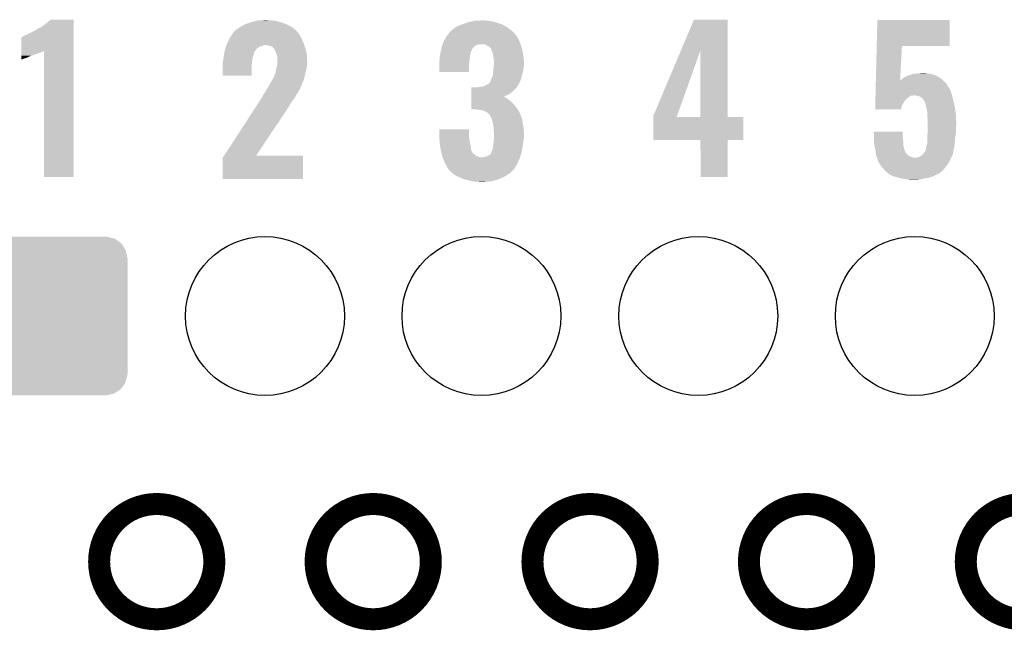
# Model space of a CAD drawing. Extents: x -1.3 to 24.2, y -3.9 to 53.4.
# Tile 21 of 34: x 6 to 12.8, y 24.4 to 28.6. Entities that reach past the tile are written whole.
import ezdxf

# ---------------------------------------------------------------- set-up
doc = ezdxf.new("R2010")
doc.units = 0
doc.layers.get('0').update_dxf_attribs({"linetype": 'CONTINUOUS'})
for name, color, linetype in [('BOOST_12_CLICK_V101_GKO', 5, 'CONTINUOUS'), ('BOOST_12_CLICK_V101_GTO', 14, 'CONTINUOUS'), ('BOOST_12_CLICK_V101_GTS', 12, 'CONTINUOUS')]:
    doc.layers.add(name, color=color, linetype=linetype)

# ---------------------------------------------------------------- blocks, each defined once
blk = doc.blocks.new('ROUND_41')
blk.add_circle((0, 0), 0.5499)
blk = doc.blocks.new('CUSTOM_57')
for points in [[(-0.45398, 0.53803), (-0.402918, 0.548004), (0.447646, 0.53803), (0.411774, 0.548004)], [(-0.402918, 0.548004), (-0.40005, 0.548564), (0.411774, 0.548004), (0.40005, 0.548564)], [(-0.40005, 0.548564), (-0.40005, 0.54991), (0.40005, 0.548564), (0.40005, 0.54991)], [(-0.533322, 0.464708), (-0.506672, 0.50047), (0.531316, 0.464708), (0.50879, 0.50047)], [(-0.506672, 0.50047), (-0.500488, 0.508768), (0.50879, 0.50047), (0.497646, 0.508768)], [(-0.500488, 0.508768), (-0.461524, 0.533284), (0.497646, 0.508768), (0.464714, 0.533284)], [(-0.461524, 0.533284), (-0.45398, 0.53803), (0.464714, 0.533284), (0.447646, 0.53803)], [(-0.548634, 0.40005), (-0.548068, 0.411774), (0.548634, 0.40005), (0.54634, 0.411774)], [(-0.548068, 0.411774), (-0.536314, 0.453974), (0.54634, 0.411774), (0.538076, 0.453974)], [(-0.536314, 0.453974), (-0.533322, 0.464708), (0.538076, 0.453974), (0.531316, 0.464708)], [(-0.54991, -0.40005), (-0.54991, 0.40005), (0.54991, -0.40005), (0.54991, 0.40005)], [(-0.546338, -0.411774), (-0.548634, -0.40005), (0.548068, -0.411774), (0.548634, -0.40005)], [(-0.538076, -0.453974), (-0.546338, -0.411774), (0.536312, -0.453974), (0.548068, -0.411774)], [(-0.531314, -0.464708), (-0.538076, -0.453974), (0.533322, -0.464708), (0.536312, -0.453974)], [(-0.50879, -0.50047), (-0.531314, -0.464708), (0.50667, -0.50047), (0.533322, -0.464708)], [(-0.497644, -0.508768), (-0.50879, -0.50047), (0.500488, -0.508768), (0.50667, -0.50047)], [(-0.464714, -0.533284), (-0.497644, -0.508768), (0.461522, -0.533284), (0.500488, -0.508768)], [(-0.447644, -0.53803), (-0.464714, -0.533284), (0.45398, -0.53803), (0.461522, -0.533284)], [(-0.411774, -0.548004), (-0.447644, -0.53803), (0.402916, -0.548004), (0.45398, -0.53803)], [(-0.40005, -0.548564), (-0.411774, -0.548004), (0.40005, -0.548564), (0.402916, -0.548004)], [(-0.40005, -0.54991), (-0.40005, -0.548564), (0.40005, -0.54991), (0.40005, -0.548564)]]:
    blk.add_solid(points)

msp = doc.modelspace()

# ---------------------------------------------------------------- linework, layer by layer
at = {"layer": 'BOOST_12_CLICK_V101_GKO', "const_width": 0.1524}
for points in [[(6.53288, 24.89962, 1), (7.33044, 24.89962, 1)], [(8.03148, 24.89962, 1), (8.82904, 24.89962, 1)], [(9.53262, 24.89962, 1), (10.33018, 24.89962, 1)], [(11.03122, 24.89962, 1), (11.82878, 24.89962, 1)], [(12.53236, 24.89962, 1), (13.32992, 24.89962, 1)]]:
    msp.add_lwpolyline(points, format="xyb", close=True, dxfattribs=at)
at = {"layer": 'BOOST_12_CLICK_V101_GTO'}
for points in [[(6.16966, 28.6258), (6.184898, 28.638498), (6.357618, 28.6258), (6.357618, 28.638498)], [(6.184898, 28.638498), (6.195038, 28.648636), (6.357618, 28.638498), (6.35762, 28.648636)], [(6.195038, 28.648636), (6.195064, 28.64866), (6.35762, 28.648636), (6.195064, 28.64866)], [(7.546342, 28.61818), (7.576824, 28.62834), (7.826248, 28.61818), (7.7978, 28.62834)], [(7.576824, 28.62834), (7.58444, 28.630878), (7.7978, 28.62834), (7.789552, 28.630878)], [(7.58444, 28.630878), (7.611876, 28.6385), (7.789552, 28.630878), (7.764782, 28.6385)], [(7.611876, 28.6385), (7.630164, 28.64358), (7.764782, 28.6385), (7.731762, 28.64358)], [(7.630164, 28.64358), (7.6835, 28.64612), (7.706362, 28.64358), (7.696202, 28.64612)], [(9.071356, 28.6258), (9.085582, 28.63088), (9.29386, 28.6258), (9.276082, 28.63088)], [(9.085582, 28.63088), (9.10844, 28.63596), (9.276082, 28.63088), (9.258302, 28.63596)], [(9.10844, 28.63596), (9.1313, 28.64104), (9.258302, 28.63596), (9.22782, 28.64104)], [(9.1313, 28.64104), (9.179558, 28.64358), (9.22782, 28.64104), (9.20242, 28.64358)], [(10.561198, 28.437706), (10.650226, 28.648636), (10.883908, 28.437706), (10.8839, 28.648636)], [(10.650226, 28.648636), (10.650238, 28.64866), (10.8839, 28.648636), (10.650238, 28.64866)], [(11.915782, 28.46578), (11.920242, 28.646096), (12.420576, 28.46578), (12.4206, 28.646096)], [(11.920242, 28.646096), (11.920244, 28.64612), (12.4206, 28.646096), (11.920244, 28.64612)], [(6.02488, 28.54198), (6.08076, 28.56992), (6.357616, 28.54198), (6.357618, 28.56992)], [(6.08076, 28.56992), (6.103618, 28.582622), (6.357618, 28.56992), (6.357618, 28.582622)], [(6.103618, 28.582622), (6.10616, 28.58516), (6.357618, 28.582622), (6.357618, 28.58516)], [(6.10616, 28.58516), (6.113778, 28.59024), (6.357618, 28.58516), (6.357618, 28.59024)], [(6.113778, 28.59024), (6.126482, 28.59532), (6.357618, 28.59024), (6.357618, 28.59532)], [(6.126482, 28.59532), (6.13918, 28.60294), (6.357618, 28.59532), (6.357618, 28.60294)], [(6.13918, 28.60294), (6.16966, 28.6258), (6.357618, 28.60294), (6.357618, 28.6258)], [(7.459982, 28.557222), (7.462518, 28.55976), (7.911374, 28.557222), (7.90956, 28.55976)], [(7.462518, 28.55976), (7.46506, 28.562302), (7.90956, 28.55976), (7.907018, 28.562302)], [(7.46506, 28.562302), (7.47268, 28.57246), (7.907018, 28.562302), (7.89686, 28.57246)], [(7.47268, 28.57246), (7.472682, 28.572462), (7.89686, 28.57246), (7.896858, 28.572462)], [(7.472682, 28.572462), (7.49046, 28.58516), (7.896858, 28.572462), (7.882888, 28.58516)], [(7.49046, 28.58516), (7.5086, 28.597858), (7.882888, 28.58516), (7.868918, 28.597858)], [(7.5086, 28.597858), (7.515862, 28.60294), (7.868918, 28.597858), (7.858756, 28.60294)], [(7.515862, 28.60294), (7.541262, 28.61564), (7.858756, 28.60294), (7.83336, 28.61564)], [(7.541262, 28.61564), (7.546342, 28.61818), (7.83336, 28.61564), (7.826248, 28.61818)], [(8.953892, 28.55468), (8.96366, 28.567378), (9.40816, 28.55468), (9.39546, 28.567378)], [(8.96366, 28.567378), (8.963662, 28.56738), (9.39546, 28.567378), (9.395458, 28.56738)], [(8.963662, 28.56738), (8.966202, 28.569922), (9.395458, 28.56738), (9.392154, 28.569922)], [(8.966202, 28.569922), (8.9789, 28.58008), (9.392154, 28.569922), (9.37895, 28.58008)], [(8.9789, 28.58008), (8.994138, 28.59278), (9.37895, 28.58008), (9.36244, 28.59278)], [(8.994138, 28.59278), (8.994142, 28.592782), (9.36244, 28.59278), (9.362438, 28.592782)], [(8.994142, 28.592782), (9.017, 28.60548), (9.362438, 28.592782), (9.341804, 28.60548)], [(9.017, 28.60548), (9.036812, 28.6131), (9.341804, 28.60548), (9.329422, 28.6131)], [(9.036812, 28.6131), (9.05002, 28.61818), (9.329422, 28.6131), (9.315198, 28.61818)], [(9.05002, 28.61818), (9.071356, 28.6258), (9.315198, 28.61818), (9.29386, 28.6258)], [(5.994408, 28.432742), (5.994424, 28.52674), (6.357614, 28.432742), (6.357616, 28.52674)], [(5.994424, 28.52674), (5.996946, 28.526746), (6.357616, 28.52674), (6.357616, 28.526746)], [(5.996946, 28.526746), (6.002024, 28.531822), (6.357616, 28.526746), (6.357616, 28.531822)], [(6.002024, 28.531822), (6.01218, 28.5369), (6.357616, 28.531822), (6.357616, 28.5369)], [(6.01218, 28.5369), (6.02488, 28.54198), (6.357616, 28.5369), (6.357616, 28.54198)], [(7.42061, 28.48864), (7.43458, 28.51658), (7.94766, 28.48864), (7.93496, 28.51658)], [(7.43458, 28.51658), (7.437122, 28.52166), (7.93496, 28.51658), (7.93242, 28.52166)], [(7.437122, 28.52166), (7.450182, 28.541978), (7.93242, 28.52166), (7.92226, 28.541978)], [(7.450182, 28.541978), (7.459982, 28.557222), (7.92226, 28.541978), (7.911374, 28.557222)], [(8.912496, 28.48356), (8.91794, 28.498802), (9.4488, 28.48356), (9.44245, 28.498802)], [(8.91794, 28.498802), (8.926648, 28.514042), (9.44245, 28.498802), (9.4361, 28.514042)], [(8.926648, 28.514042), (8.93826, 28.53436), (9.4361, 28.514042), (9.422554, 28.53436)], [(8.93826, 28.53436), (8.940214, 28.5369), (9.422554, 28.53436), (9.42086, 28.5369)], [(8.940214, 28.5369), (8.953892, 28.55468), (9.42086, 28.5369), (9.40816, 28.55468)], [(5.994406, 28.42514), (5.994408, 28.42768), (6.1341, 28.42514), (6.141718, 28.42768)], [(5.994406, 28.42006), (5.994406, 28.42514), (6.123938, 28.42006), (6.1341, 28.42514)], [(5.994408, 28.42768), (5.994408, 28.432742), (6.141718, 28.42768), (6.151848, 28.432742)], [(6.15188, 27.561564), (6.151848, 28.432742), (6.357596, 27.561564), (6.357614, 28.432742)], [(7.399528, 28.420058), (7.401052, 28.427674), (7.60476, 28.420058), (7.609836, 28.427674)], [(7.401052, 28.427674), (7.40156, 28.430216), (7.609836, 28.427674), (7.60984, 28.430216)], [(7.40156, 28.430216), (7.4041, 28.442918), (7.60984, 28.430216), (7.619998, 28.442918)], [(7.4041, 28.442918), (7.404102, 28.44292), (7.619998, 28.442918), (7.62, 28.44292)], [(7.404102, 28.44292), (7.407486, 28.453078), (7.62, 28.44292), (7.630158, 28.453078)], [(7.407486, 28.453078), (7.410872, 28.463238), (7.630158, 28.453078), (7.645396, 28.463238)], [(7.410872, 28.463238), (7.41172, 28.46578), (7.645396, 28.463238), (7.658098, 28.46578)], [(7.41172, 28.46578), (7.413412, 28.470858), (7.658098, 28.46578), (7.668258, 28.470858)], [(7.413412, 28.470858), (7.41426, 28.4734), (7.668258, 28.470858), (7.680958, 28.4734)], [(7.41426, 28.4734), (7.4168, 28.48102), (7.953104, 28.4734), (7.950382, 28.48102)], [(7.4168, 28.48102), (7.42061, 28.48864), (7.950382, 28.48102), (7.94766, 28.48864)], [(7.713978, 28.46832), (7.688578, 28.4734), (7.954918, 28.46832), (7.953104, 28.4734)], [(7.731756, 28.460702), (7.713978, 28.46832), (7.957638, 28.460702), (7.954918, 28.46832)], [(7.739382, 28.453078), (7.731756, 28.460702), (7.96036, 28.453078), (7.957638, 28.460702)], [(7.744454, 28.448006), (7.739382, 28.453078), (7.961554, 28.448006), (7.96036, 28.453078)], [(7.74446, 28.445462), (7.744454, 28.448006), (7.962154, 28.445462), (7.961554, 28.448006)], [(7.752078, 28.435302), (7.74446, 28.445462), (7.964544, 28.435302), (7.962154, 28.445462)], [(7.75716, 28.422602), (7.752078, 28.435302), (7.967532, 28.422602), (7.964544, 28.435302)], [(8.894688, 28.414978), (8.897618, 28.427678), (9.105898, 28.414978), (9.1059, 28.427678)], [(8.897618, 28.427678), (8.89762, 28.42768), (9.1059, 28.427678), (9.1059, 28.42768)], [(8.89762, 28.42768), (8.899252, 28.435298), (9.1059, 28.42768), (9.110978, 28.435298)], [(8.899252, 28.435298), (8.90034, 28.440376), (9.110978, 28.435298), (9.113518, 28.440376)], [(8.90034, 28.440376), (8.900886, 28.442918), (9.113518, 28.440376), (9.11352, 28.442918)], [(8.900886, 28.442918), (8.903062, 28.453078), (9.11352, 28.442918), (9.12114, 28.453078)], [(8.903062, 28.453078), (8.90524, 28.463238), (9.12114, 28.453078), (9.1313, 28.463238)], [(8.90524, 28.463238), (8.905242, 28.46324), (9.1313, 28.463238), (9.131302, 28.46324)], [(8.905242, 28.46324), (8.907962, 28.470858), (9.131302, 28.46324), (9.141458, 28.470858)], [(8.907962, 28.470858), (8.909776, 28.47594), (9.141458, 28.470858), (9.15416, 28.47594)], [(8.909776, 28.47594), (8.910682, 28.478478), (9.15416, 28.47594), (9.161778, 28.478478)], [(8.910682, 28.47848), (8.912496, 28.48356), (9.450494, 28.47848), (9.4488, 28.48356)], [(8.910682, 28.478478), (8.910682, 28.47848), (9.161778, 28.478478), (9.194798, 28.47848)], [(9.21004, 28.475942), (9.194798, 28.47848), (9.45134, 28.475942), (9.450494, 28.47848)], [(9.220198, 28.468322), (9.21004, 28.475942), (9.45388, 28.468322), (9.45134, 28.475942)], [(9.232894, 28.463242), (9.220198, 28.468322), (9.455574, 28.463242), (9.45388, 28.468322)], [(9.237982, 28.455624), (9.232894, 28.463242), (9.458112, 28.455624), (9.455574, 28.463242)], [(9.243054, 28.45308), (9.237982, 28.455624), (9.45896, 28.45308), (9.458112, 28.455624)], [(9.245598, 28.448004), (9.243054, 28.45308), (9.460652, 28.448004), (9.45896, 28.45308)], [(9.2456, 28.445464), (9.245598, 28.448004), (9.4615, 28.445464), (9.460652, 28.448004)], [(9.245604, 28.445458), (9.2456, 28.445464), (9.4615, 28.445458), (9.4615, 28.445464)], [(9.25322, 28.43022), (9.245604, 28.445458), (9.464358, 28.43022), (9.4615, 28.445458)], [(9.258298, 28.417522), (9.25322, 28.43022), (9.46674, 28.417522), (9.464358, 28.43022)], [(10.368282, 27.980644), (10.561198, 28.437706), (10.532656, 27.980644), (10.695898, 28.437706)], [(10.695916, 27.97556), (10.695898, 28.437706), (10.883924, 27.97556), (10.883908, 28.437706)], [(11.910004, 28.232102), (11.915782, 28.465758), (12.077868, 28.232102), (12.090398, 28.465758)], [(11.915782, 28.465758), (11.915782, 28.46578), (12.090398, 28.465758), (12.420576, 28.46578)], [(5.9944, 28.38704), (5.994402, 28.3972), (6.035038, 28.38704), (6.05536, 28.3972)], [(5.9944, 28.37942), (5.9944, 28.38704), (6.01218, 28.37942), (6.035038, 28.38704)], [(5.9944, 28.374364), (5.9944, 28.37942), (5.999536, 28.374364), (6.01218, 28.37942)], [(5.999476, 28.37434), (5.9944, 28.374364), (5.999476, 28.37434), (5.999536, 28.374364)], [(5.994402, 28.39974), (5.994404, 28.40736), (6.06298, 28.39974), (6.088382, 28.40736)], [(5.994402, 28.3972), (5.994402, 28.39974), (6.05536, 28.3972), (6.06298, 28.39974)], [(5.994404, 28.40736), (5.994406, 28.41498), (6.088382, 28.40736), (6.1087, 28.41498)], [(5.994406, 28.41498), (5.994406, 28.42006), (6.1087, 28.41498), (6.123938, 28.42006)], [(7.38886, 28.354022), (7.390382, 28.36164), (7.591212, 28.354022), (7.59206, 28.36164)], [(7.390382, 28.36164), (7.3914, 28.36672), (7.59206, 28.36164), (7.592694, 28.36672)], [(7.3914, 28.36672), (7.39343, 28.381958), (7.592694, 28.36672), (7.5946, 28.381958)], [(7.39343, 28.381958), (7.395802, 28.39974), (7.5946, 28.381958), (7.599678, 28.39974)], [(7.395802, 28.39974), (7.39648, 28.404818), (7.599678, 28.39974), (7.601708, 28.404818)], [(7.39648, 28.404818), (7.398002, 28.412436), (7.601708, 28.404818), (7.604758, 28.412436)], [(7.398002, 28.412436), (7.399528, 28.420058), (7.604758, 28.412436), (7.60476, 28.420058)], [(7.760624, 28.4099), (7.75716, 28.422602), (7.97052, 28.4099), (7.967532, 28.422602)], [(7.76478, 28.39466), (7.760624, 28.4099), (7.971324, 28.39466), (7.97052, 28.4099)], [(7.76732, 28.384502), (7.76478, 28.39466), (7.971858, 28.384502), (7.971324, 28.39466)], [(7.76732, 28.361642), (7.76732, 28.384502), (7.97306, 28.361642), (7.971858, 28.384502)], [(7.76732, 28.341322), (7.76732, 28.361642), (7.97306, 28.341322), (7.97306, 28.361642)], [(8.88746, 28.359102), (8.888094, 28.36164), (9.095486, 28.359102), (9.09574, 28.36164)], [(8.88746, 28.336242), (8.88746, 28.359102), (9.0932, 28.336242), (9.095486, 28.359102)], [(8.888094, 28.36164), (8.89, 28.369262), (9.09574, 28.36164), (9.096692, 28.369262)], [(8.89, 28.394662), (8.89117, 28.399738), (9.100094, 28.394662), (9.10082, 28.399738)], [(8.89, 28.38196), (8.89, 28.394662), (9.09828, 28.38196), (9.100094, 28.394662)], [(8.89, 28.369262), (8.89, 28.38196), (9.096692, 28.369262), (9.09828, 28.38196)], [(8.89117, 28.399738), (8.894688, 28.414978), (9.10082, 28.399738), (9.105898, 28.414978)], [(9.260114, 28.404822), (9.258298, 28.417522), (9.46912, 28.404822), (9.46674, 28.417522)], [(9.26338, 28.38196), (9.260114, 28.404822), (9.471408, 28.38196), (9.46912, 28.404822)], [(9.26592, 28.366722), (9.26338, 28.38196), (9.47293, 28.366722), (9.471408, 28.38196)], [(9.26592, 28.354022), (9.26592, 28.366722), (9.4742, 28.354022), (9.47293, 28.366722)], [(7.38886, 28.338778), (7.38886, 28.354022), (7.58952, 28.338778), (7.591212, 28.354022)], [(7.38886, 28.262604), (7.38886, 28.338778), (7.589496, 28.262604), (7.58952, 28.338778)], [(7.75462, 28.285442), (7.754982, 28.28798), (7.962302, 28.285442), (7.9629, 28.28798)], [(7.754982, 28.28798), (7.75716, 28.303222), (7.9629, 28.28798), (7.967254, 28.303222)], [(7.75716, 28.303222), (7.757884, 28.305758), (7.967254, 28.303222), (7.96798, 28.305758)], [(7.757884, 28.305758), (7.76224, 28.321), (7.96798, 28.305758), (7.970156, 28.321)], [(7.76224, 28.321), (7.762874, 28.32354), (7.970156, 28.321), (7.97052, 28.32354)], [(7.762874, 28.32354), (7.766684, 28.338778), (7.97052, 28.32354), (7.97306, 28.338778)], [(7.766684, 28.338778), (7.76732, 28.341322), (7.97306, 28.338778), (7.97306, 28.341322)], [(8.88746, 28.288004), (8.88746, 28.336242), (9.093176, 28.288004), (9.0932, 28.336242)], [(9.093176, 28.28798), (8.88746, 28.288004), (9.093176, 28.28798), (9.093176, 28.288004)], [(9.259146, 28.272742), (9.26084, 28.28798), (9.4615, 28.272742), (9.466072, 28.28798)], [(9.26084, 28.28798), (9.261854, 28.298138), (9.466072, 28.28798), (9.46912, 28.298138)], [(9.261854, 28.298138), (9.26338, 28.31338), (9.46912, 28.298138), (9.471024, 28.31338)], [(9.26338, 28.31338), (9.265688, 28.33878), (9.471024, 28.31338), (9.4742, 28.33878)], [(9.265688, 28.33878), (9.26592, 28.341318), (9.4742, 28.33878), (9.4742, 28.341318)], [(9.26592, 28.341318), (9.26592, 28.354022), (9.4742, 28.341318), (9.4742, 28.354022)], [(7.589496, 28.26258), (7.38886, 28.262604), (7.589496, 28.26258), (7.589496, 28.262604)], [(7.71906, 28.21178), (7.728582, 28.227018), (7.94004, 28.21178), (7.94766, 28.227018)], [(7.728582, 28.227018), (7.731758, 28.2321), (7.94766, 28.227018), (7.948928, 28.2321)], [(7.731758, 28.2321), (7.7343, 28.237178), (7.948928, 28.2321), (7.950198, 28.237178)], [(7.7343, 28.237178), (7.736844, 28.242256), (7.950198, 28.237178), (7.952738, 28.242256)], [(7.736844, 28.242256), (7.738118, 28.244798), (7.952738, 28.242256), (7.95274, 28.244798)], [(7.738118, 28.244798), (7.741936, 28.25242), (7.95274, 28.244798), (7.954532, 28.25242)], [(7.741936, 28.25242), (7.74446, 28.252444), (7.954532, 28.25242), (7.954538, 28.252444)], [(7.74446, 28.252444), (7.744462, 28.260044), (7.954538, 28.252444), (7.956326, 28.260044)], [(7.744462, 28.260044), (7.74954, 28.270202), (7.956326, 28.260044), (7.958716, 28.270202)], [(7.74954, 28.270202), (7.75462, 28.285442), (7.958716, 28.270202), (7.962302, 28.285442)], [(9.23798, 28.21686), (9.240518, 28.2194), (9.444988, 28.21686), (9.44626, 28.2194)], [(9.240518, 28.2194), (9.240522, 28.219404), (9.44626, 28.2194), (9.44626, 28.219404)], [(9.240522, 28.219404), (9.243062, 28.224482), (9.44626, 28.219404), (9.448106, 28.224482)], [(9.243062, 28.224482), (9.2456, 28.234642), (9.448106, 28.224482), (9.4518, 28.234642)], [(9.2456, 28.234642), (9.253222, 28.247338), (9.4518, 28.234642), (9.456416, 28.247338)], [(9.253222, 28.24734), (9.2583, 28.265122), (9.456418, 28.24734), (9.459974, 28.265122)], [(9.253222, 28.247338), (9.253222, 28.24734), (9.456416, 28.247338), (9.456418, 28.24734)], [(9.2583, 28.265122), (9.259146, 28.272742), (9.459974, 28.265122), (9.4615, 28.272742)], [(11.909376, 28.206698), (11.90969, 28.2194), (12.397742, 28.206698), (12.38504, 28.2194)], [(11.90969, 28.2194), (11.909942, 28.22958), (12.38504, 28.2194), (12.37373, 28.22958)], [(11.909942, 28.22958), (11.910004, 28.232102), (12.077734, 28.22958), (12.082778, 28.232102)], [(12.077734, 28.22958), (12.077868, 28.232102), (12.37373, 28.22958), (12.370928, 28.232102)], [(12.082778, 28.232102), (12.09294, 28.239722), (12.370928, 28.232102), (12.36246, 28.239722)], [(12.09294, 28.239722), (12.095476, 28.242258), (12.36246, 28.239722), (12.359642, 28.242258)], [(12.095476, 28.242258), (12.100564, 28.24734), (12.359642, 28.242258), (12.351656, 28.24734)], [(12.100564, 28.24734), (12.113262, 28.25242), (12.351656, 28.24734), (12.343674, 28.25242)], [(12.113262, 28.25242), (12.125954, 28.260038), (12.343674, 28.25242), (12.331702, 28.260038)], [(12.125954, 28.260038), (12.125958, 28.26004), (12.331702, 28.260038), (12.331698, 28.26004)], [(12.125958, 28.26004), (12.141204, 28.26512), (12.331698, 28.26004), (12.317726, 28.26512)], [(12.141204, 28.26512), (12.143742, 28.265122), (12.317726, 28.26512), (12.31772, 28.265122)], [(12.143742, 28.265122), (12.158972, 28.270198), (12.31772, 28.265122), (12.30376, 28.270198)], [(12.158972, 28.270198), (12.15898, 28.2702), (12.30376, 28.270198), (12.303752, 28.2702)], [(12.15898, 28.2702), (12.171684, 28.27528), (12.303752, 28.2702), (12.278358, 28.27528)], [(12.186922, 28.27528), (12.202158, 28.27782), (12.278358, 28.27528), (12.260582, 28.27782)], [(12.202158, 28.27782), (12.240228, 28.280358), (12.260582, 28.27782), (12.252962, 28.280358)], [(12.240228, 28.280358), (12.240258, 28.28036), (12.252962, 28.280358), (12.240258, 28.28036)], [(7.680452, 28.145742), (7.6835, 28.15082), (7.909558, 28.145742), (7.912292, 28.15082)], [(7.6835, 28.15082), (7.69366, 28.1686), (7.912292, 28.15082), (7.921868, 28.1686)], [(7.69366, 28.1686), (7.700006, 28.178758), (7.921868, 28.1686), (7.92734, 28.178758)], [(7.700006, 28.178758), (7.706358, 28.18892), (7.92734, 28.178758), (7.931248, 28.18892)], [(7.706358, 28.18892), (7.71906, 28.21178), (7.931248, 28.18892), (7.94004, 28.21178)], [(9.108458, 28.14828), (9.108462, 28.17368), (9.39292, 28.14828), (9.418318, 28.17368)], [(9.108462, 28.17368), (9.108464, 28.1813), (9.418318, 28.17368), (9.424034, 28.1813)], [(9.154162, 28.1813), (9.16686, 28.18384), (9.424034, 28.1813), (9.42594, 28.18384)], [(9.16686, 28.18384), (9.197342, 28.188922), (9.42594, 28.18384), (9.429328, 28.188922)], [(9.197342, 28.188922), (9.202416, 28.19146), (9.429328, 28.188922), (9.43102, 28.19146)], [(9.202416, 28.19146), (9.2075, 28.194002), (9.43102, 28.19146), (9.433558, 28.194002)], [(9.2075, 28.194002), (9.22782, 28.204164), (9.433558, 28.194002), (9.43864, 28.204164)], [(9.22782, 28.204164), (9.23798, 28.21686), (9.43864, 28.204164), (9.444988, 28.21686)], [(11.907366, 28.12542), (11.908056, 28.153358), (12.437532, 28.12542), (12.42822, 28.153358)], [(11.908056, 28.153358), (11.908558, 28.17368), (12.42822, 28.153358), (12.41806, 28.17368)], [(11.908558, 28.17368), (11.908874, 28.186378), (12.41806, 28.17368), (12.410442, 28.186378)], [(11.908874, 28.186378), (11.908936, 28.188922), (12.410442, 28.186378), (12.407902, 28.188922)], [(11.908936, 28.188922), (11.909376, 28.206698), (12.407902, 28.188922), (12.397742, 28.206698)], [(7.638158, 28.077158), (7.651368, 28.09748), (7.863838, 28.077158), (7.87908, 28.09748)], [(7.651368, 28.09748), (7.65302, 28.10002), (7.87908, 28.09748), (7.880772, 28.10002)], [(7.65302, 28.10002), (7.660638, 28.112718), (7.880772, 28.10002), (7.889238, 28.112718)], [(7.660638, 28.112718), (7.66826, 28.125422), (7.889238, 28.112718), (7.89559, 28.125422)], [(7.66826, 28.125422), (7.668262, 28.127958), (7.89559, 28.125422), (7.89686, 28.127958)], [(7.668262, 28.127958), (7.668264, 28.127966), (7.89686, 28.127958), (7.896864, 28.127966)], [(7.668264, 28.127966), (7.675882, 28.138122), (7.896864, 28.127966), (7.904478, 28.138122)], [(7.675882, 28.138122), (7.678926, 28.143196), (7.904478, 28.138122), (7.907018, 28.143196)], [(7.678926, 28.143196), (7.680452, 28.145742), (7.907018, 28.143196), (7.909558, 28.145742)], [(9.108446, 28.07716), (9.10845, 28.09748), (9.39038, 28.07716), (9.36498, 28.09748)], [(9.10845, 28.1051), (9.108452, 28.110178), (9.35482, 28.1051), (9.347204, 28.110178)], [(9.10845, 28.09748), (9.10845, 28.1051), (9.36498, 28.09748), (9.35482, 28.1051)], [(9.108452, 28.115238), (9.108456, 28.13558), (9.334544, 28.115238), (9.375138, 28.13558)], [(9.108452, 28.11272), (9.108452, 28.115238), (9.339582, 28.11272), (9.334544, 28.115238)], [(9.108452, 28.110178), (9.108452, 28.11272), (9.347204, 28.110178), (9.339582, 28.11272)], [(9.108456, 28.13558), (9.108458, 28.14828), (9.375138, 28.13558), (9.39292, 28.14828)], [(11.905732, 28.059384), (11.90636, 28.084778), (12.09294, 28.059384), (12.108178, 28.084778)], [(11.90636, 28.084778), (11.9068, 28.102558), (12.108178, 28.084778), (12.123418, 28.102558)], [(11.9068, 28.102558), (11.907052, 28.11272), (12.123418, 28.102558), (12.13866, 28.11272)], [(11.907052, 28.11272), (11.907302, 28.122876), (12.13866, 28.11272), (12.151356, 28.122876)], [(11.907302, 28.12288), (11.907366, 28.12542), (12.164058, 28.12288), (12.174218, 28.12542)], [(11.907302, 28.122876), (11.907302, 28.12288), (12.151356, 28.122876), (12.164058, 28.12288)], [(12.194538, 28.12288), (12.176758, 28.12542), (12.438378, 28.12288), (12.437532, 28.12542)], [(12.212322, 28.117802), (12.194538, 28.12288), (12.439552, 28.117802), (12.438378, 28.12288)], [(12.225018, 28.110182), (12.212322, 28.117802), (12.44131, 28.110182), (12.439552, 28.117802)], [(12.235176, 28.102558), (12.225018, 28.110182), (12.44307, 28.102558), (12.44131, 28.110182)], [(12.24026, 28.092402), (12.235176, 28.102558), (12.445414, 28.092402), (12.44307, 28.102558)], [(12.241956, 28.08986), (12.24026, 28.092402), (12.446, 28.08986), (12.445414, 28.092402)], [(12.24534, 28.08478), (12.241956, 28.08986), (12.447196, 28.08478), (12.446, 28.08986)], [(12.250414, 28.079706), (12.24534, 28.08478), (12.44839, 28.079706), (12.447196, 28.08478)], [(7.398766, 27.70886), (7.60349, 28.02382), (7.620046, 27.70886), (7.83082, 28.02382)], [(7.60349, 28.02382), (7.62165, 28.05176), (7.83082, 28.02382), (7.8486, 28.05176)], [(7.62165, 28.05176), (7.638158, 28.077158), (7.8486, 28.05176), (7.863838, 28.077158)], [(9.10844, 28.03144), (9.108442, 28.04922), (9.42848, 28.03144), (9.41578, 28.04922)], [(9.10844, 28.028924), (9.10844, 28.03144), (9.430054, 28.028924), (9.42848, 28.03144)], [(9.141456, 28.0289), (9.10844, 28.028924), (9.430068, 28.0289), (9.430054, 28.028924)], [(9.108442, 28.04922), (9.108444, 28.06446), (9.41578, 28.04922), (9.40308, 28.06446)], [(9.108444, 28.06446), (9.108446, 28.07716), (9.40308, 28.06446), (9.39038, 28.07716)], [(9.143994, 28.026366), (9.141456, 28.0289), (9.431652, 28.026366), (9.430068, 28.0289)], [(9.146538, 28.02636), (9.143994, 28.026366), (9.431656, 28.02636), (9.431652, 28.026366)], [(9.1694, 28.02382), (9.146538, 28.02636), (9.433244, 28.02382), (9.431656, 28.02636)], [(9.189716, 28.02128), (9.1694, 28.02382), (9.434832, 28.02128), (9.433244, 28.02382)], [(9.207498, 28.01366), (9.189716, 28.02128), (9.439594, 28.01366), (9.434832, 28.02128)], [(11.90498, 28.028924), (11.905418, 28.046676), (12.0853, 28.028924), (12.08786, 28.046676)], [(12.085298, 28.0289), (11.90498, 28.028924), (12.085298, 28.0289), (12.0853, 28.028924)], [(11.905418, 28.046676), (11.905732, 28.059384), (12.08786, 28.046676), (12.09294, 28.059384)], [(12.25042, 28.077162), (12.250414, 28.079706), (12.448988, 28.077162), (12.44839, 28.079706)], [(12.2555, 28.05684), (12.25042, 28.077162), (12.45377, 28.05684), (12.448988, 28.077162)], [(12.257758, 28.04668), (12.2555, 28.05684), (12.45616, 28.04668), (12.45377, 28.05684)], [(12.26058, 28.03398), (12.257758, 28.04668), (12.458066, 28.03398), (12.45616, 28.04668)], [(12.26566, 28.008582), (12.26058, 28.03398), (12.461876, 28.008582), (12.458066, 28.03398)], [(9.21173, 28.011122), (9.207498, 28.01366), (9.44118, 28.011122), (9.439594, 28.01366)], [(9.220198, 28.006042), (9.21173, 28.011122), (9.443212, 28.006042), (9.44118, 28.011122)], [(9.230358, 27.998422), (9.220198, 28.006042), (9.44626, 27.998422), (9.443212, 28.006042)], [(9.235438, 27.990802), (9.230358, 27.998422), (9.449308, 27.990802), (9.44626, 27.998422)], [(9.237974, 27.985736), (9.235438, 27.990802), (9.451334, 27.985736), (9.449308, 27.990802)], [(9.240502, 27.98572), (9.237974, 27.985736), (9.45134, 27.98572), (9.451334, 27.985736)], [(9.24814, 27.96794), (9.240502, 27.98572), (9.458452, 27.96794), (9.45134, 27.98572)], [(9.250998, 27.960318), (9.24814, 27.96794), (9.4615, 27.960318), (9.458452, 27.96794)], [(9.255758, 27.947622), (9.250998, 27.960318), (9.463454, 27.947622), (9.4615, 27.960318)], [(9.259346, 27.9273), (9.255758, 27.947622), (9.46658, 27.9273), (9.463454, 27.947622)], [(10.36828, 27.975588), (10.368282, 27.980644), (10.530852, 27.975588), (10.532656, 27.980644)], [(10.36828, 27.97556), (10.36828, 27.975588), (10.695916, 27.97556), (10.530852, 27.975588)], [(10.36828, 27.975536), (10.36828, 27.97556), (10.99312, 27.975536), (10.883924, 27.97556)], [(10.36828, 27.815564), (10.36828, 27.975536), (10.993096, 27.815564), (10.99312, 27.975536)], [(12.26566, 27.995878), (12.26566, 28.008582), (12.46378, 27.995878), (12.461876, 28.008582)], [(12.26566, 27.983182), (12.26566, 27.995878), (12.464334, 27.983182), (12.46378, 27.995878)], [(12.2682, 27.96286), (12.26566, 27.983182), (12.465216, 27.96286), (12.464334, 27.983182)], [(12.2682, 27.93746), (12.2682, 27.96286), (12.46632, 27.93746), (12.465216, 27.96286)], [(8.88746, 27.8511), (8.887482, 27.889176), (9.0932, 27.8511), (9.0932, 27.889176)], [(8.887482, 27.889176), (8.887484, 27.8892), (9.0932, 27.889176), (8.887484, 27.8892)], [(9.26338, 27.904442), (9.259346, 27.9273), (9.47039, 27.904442), (9.46658, 27.9273)], [(9.26338, 27.896822), (9.26338, 27.904442), (9.47166, 27.896822), (9.47039, 27.904442)], [(9.26338, 27.884122), (9.26338, 27.896822), (9.472508, 27.884122), (9.47166, 27.896822)], [(9.26592, 27.868882), (9.26338, 27.884122), (9.473524, 27.868882), (9.472508, 27.884122)], [(12.2682, 27.91714), (12.2682, 27.93746), (12.46632, 27.91714), (12.46632, 27.93746)], [(12.2682, 27.894278), (12.2682, 27.91714), (12.46378, 27.894278), (12.46632, 27.91714)], [(12.2682, 27.868882), (12.2682, 27.894278), (12.46378, 27.868882), (12.46378, 27.894278)], [(8.887922, 27.84094), (8.88746, 27.8511), (9.0932, 27.84094), (9.0932, 27.8511)], [(8.888732, 27.82316), (8.887922, 27.84094), (9.09574, 27.82316), (9.0932, 27.84094)], [(8.889424, 27.80792), (8.888732, 27.82316), (9.09828, 27.80792), (9.09574, 27.82316)], [(9.263662, 27.80284), (9.265636, 27.82062), (9.46912, 27.80284), (9.47166, 27.82062)], [(9.265636, 27.82062), (9.26592, 27.823162), (9.47166, 27.82062), (9.472168, 27.823162)], [(9.26592, 27.858722), (9.26592, 27.868882), (9.4742, 27.858722), (9.473524, 27.868882)], [(9.26592, 27.833318), (9.26592, 27.858722), (9.4742, 27.833318), (9.4742, 27.858722)], [(9.26592, 27.823162), (9.26592, 27.833318), (9.472168, 27.823162), (9.4742, 27.833318)], [(10.695916, 27.81554), (10.36828, 27.815564), (10.993096, 27.81554), (10.993096, 27.815564)], [(10.695918, 27.815516), (10.695916, 27.81554), (10.8839, 27.815516), (10.993096, 27.81554)], [(10.69594, 27.561564), (10.695918, 27.815516), (10.883876, 27.561564), (10.8839, 27.815516)], [(11.894844, 27.873936), (11.894842, 27.873956), (12.09548, 27.873936), (11.894842, 27.873956)], [(11.896732, 27.84348), (11.894844, 27.873936), (12.09548, 27.84348), (12.09548, 27.873936)], [(11.89736, 27.83332), (11.896732, 27.84348), (12.09661, 27.83332), (12.09548, 27.84348)], [(11.89736, 27.82062), (11.89736, 27.83332), (12.09802, 27.82062), (12.09661, 27.83332)], [(11.89736, 27.800302), (11.89736, 27.82062), (12.099216, 27.800302), (12.09802, 27.82062)], [(12.26566, 27.84602), (12.267634, 27.863798), (12.461044, 27.84602), (12.46378, 27.863798)], [(12.26566, 27.830782), (12.26566, 27.84602), (12.4587, 27.830782), (12.461044, 27.84602)], [(12.26566, 27.792682), (12.26566, 27.830782), (12.45616, 27.792682), (12.4587, 27.830782)], [(12.267634, 27.863798), (12.2682, 27.868882), (12.46378, 27.863798), (12.46378, 27.868882)], [(8.89, 27.795222), (8.889424, 27.80792), (9.100662, 27.795222), (9.09828, 27.80792)], [(8.894412, 27.76728), (8.89, 27.795222), (9.1059, 27.76728), (9.100662, 27.795222)], [(8.89762, 27.74696), (8.894412, 27.76728), (9.108442, 27.74696), (9.1059, 27.76728)], [(8.897622, 27.746958), (8.89762, 27.74696), (9.108442, 27.746958), (9.108442, 27.74696)], [(8.902702, 27.726642), (8.897622, 27.746958), (9.118602, 27.726642), (9.108442, 27.746958)], [(9.248142, 27.734264), (9.25576, 27.749502), (9.457372, 27.734264), (9.46023, 27.749502)], [(9.25576, 27.749502), (9.2583, 27.7622), (9.46023, 27.749502), (9.46261, 27.7622)], [(9.2583, 27.7622), (9.259388, 27.76982), (9.46261, 27.7622), (9.46404, 27.76982)], [(9.259388, 27.76982), (9.26084, 27.77998), (9.46404, 27.76982), (9.465602, 27.77998)], [(9.26084, 27.77998), (9.26338, 27.8003), (9.465602, 27.77998), (9.468728, 27.8003)], [(9.26338, 27.8003), (9.263662, 27.80284), (9.468728, 27.8003), (9.46912, 27.80284)], [(11.900878, 27.777438), (11.89736, 27.800302), (12.10056, 27.777438), (12.099216, 27.800302)], [(11.90244, 27.76728), (11.900878, 27.777438), (12.10282, 27.76728), (12.10056, 27.777438)], [(11.904982, 27.754578), (11.90244, 27.76728), (12.105642, 27.754578), (12.10282, 27.76728)], [(11.90752, 27.741878), (11.904982, 27.754578), (12.111084, 27.741878), (12.105642, 27.754578)], [(11.908156, 27.736796), (11.90752, 27.741878), (12.11326, 27.736796), (12.111084, 27.741878)], [(12.247882, 27.731724), (12.252962, 27.741882), (12.445218, 27.731724), (12.447562, 27.741882)], [(12.252962, 27.741882), (12.256346, 27.757122), (12.447562, 27.741882), (12.45108, 27.757122)], [(12.256346, 27.757122), (12.25804, 27.76474), (12.45108, 27.757122), (12.452168, 27.76474)], [(12.25804, 27.76474), (12.265658, 27.79268), (12.452168, 27.76474), (12.45616, 27.79268)], [(12.265658, 27.79268), (12.26566, 27.792682), (12.45616, 27.79268), (12.45616, 27.792682)], [(7.38886, 27.546324), (7.388864, 27.693624), (7.945096, 27.546324), (7.945116, 27.693624)], [(7.388864, 27.693624), (7.39875, 27.708836), (7.945116, 27.693624), (7.94512, 27.708836)], [(7.39875, 27.708836), (7.398766, 27.70886), (7.94512, 27.708836), (7.620046, 27.70886)], [(8.903972, 27.72156), (8.902702, 27.726642), (9.12368, 27.72156), (9.118602, 27.726642)], [(8.905244, 27.716478), (8.903972, 27.72156), (9.131302, 27.716478), (9.12368, 27.72156)], [(8.907782, 27.70632), (8.905244, 27.716478), (9.141464, 27.70632), (9.131302, 27.716478)], [(8.907784, 27.706318), (8.907782, 27.70632), (9.141466, 27.706318), (9.141464, 27.70632)], [(8.90869, 27.70378), (8.907784, 27.706318), (9.151618, 27.70378), (9.141466, 27.706318)], [(8.910504, 27.6987), (8.90869, 27.70378), (9.16686, 27.6987), (9.151618, 27.70378)], [(8.911412, 27.69616), (8.910504, 27.6987), (9.182102, 27.69616), (9.16686, 27.6987)], [(8.914132, 27.68854), (8.911412, 27.69616), (9.44372, 27.68854), (9.4461, 27.69616)], [(8.92048, 27.670762), (8.914132, 27.68854), (9.43594, 27.670762), (9.44372, 27.68854)], [(9.182102, 27.69616), (9.192262, 27.696162), (9.4461, 27.69616), (9.4461, 27.696162)], [(9.192262, 27.696162), (9.19988, 27.698698), (9.4461, 27.696162), (9.446894, 27.698698)], [(9.19988, 27.698698), (9.210042, 27.70124), (9.446894, 27.698698), (9.447688, 27.70124)], [(9.210042, 27.70124), (9.2202, 27.70632), (9.447688, 27.70124), (9.449276, 27.70632)], [(9.2202, 27.70632), (9.232902, 27.711402), (9.449276, 27.70632), (9.450864, 27.711402)], [(9.232902, 27.711402), (9.243062, 27.719024), (9.450864, 27.711402), (9.453246, 27.719024)], [(9.243062, 27.719024), (9.247122, 27.729178), (9.453246, 27.719024), (9.45642, 27.729178)], [(9.247122, 27.729178), (9.24814, 27.731724), (9.45642, 27.729178), (9.456896, 27.731724)], [(9.24814, 27.731724), (9.248142, 27.734264), (9.456896, 27.731724), (9.457372, 27.734264)], [(11.908474, 27.734256), (11.908156, 27.736796), (12.113262, 27.734256), (12.11326, 27.736796)], [(11.909108, 27.729182), (11.908474, 27.734256), (12.115802, 27.729182), (12.113262, 27.734256)], [(11.91006, 27.72156), (11.909108, 27.729182), (12.123424, 27.72156), (12.115802, 27.729182)], [(11.912238, 27.70632), (11.91006, 27.72156), (12.138664, 27.70632), (12.123424, 27.72156)], [(11.9126, 27.703782), (11.912238, 27.70632), (12.14501, 27.703782), (12.138664, 27.70632)], [(11.917676, 27.696166), (11.9126, 27.703782), (12.16405, 27.696166), (12.14501, 27.703782)], [(11.917678, 27.69616), (11.917676, 27.696166), (12.164064, 27.69616), (12.16405, 27.696166)], [(11.91768, 27.69362), (11.917678, 27.69616), (12.181842, 27.69362), (12.164064, 27.69616)], [(11.91768, 27.691084), (11.91768, 27.69362), (12.429672, 27.691084), (12.43076, 27.69362)], [(11.923778, 27.675838), (11.91768, 27.691084), (12.42314, 27.675838), (12.429672, 27.691084)], [(11.92784, 27.66568), (11.923778, 27.675838), (12.417496, 27.66568), (12.42314, 27.675838)], [(12.181842, 27.69362), (12.189462, 27.693622), (12.43076, 27.69362), (12.43076, 27.693622)], [(12.189462, 27.693622), (12.2047, 27.6987), (12.43076, 27.693622), (12.4333, 27.6987)], [(12.2047, 27.6987), (12.225018, 27.706324), (12.4333, 27.6987), (12.437112, 27.706324)], [(12.225018, 27.706324), (12.23771, 27.719016), (12.437112, 27.706324), (12.443458, 27.719016)], [(12.23771, 27.719016), (12.24026, 27.721564), (12.443458, 27.719016), (12.443458, 27.721564)], [(12.24026, 27.721564), (12.240264, 27.724098), (12.443458, 27.721564), (12.44346, 27.724098)], [(12.240264, 27.724098), (12.240266, 27.724106), (12.44346, 27.724098), (12.44346, 27.724106)], [(12.240266, 27.724106), (12.247882, 27.731724), (12.44346, 27.724106), (12.445218, 27.731724)], [(8.931912, 27.6479), (8.92048, 27.670762), (9.425938, 27.6479), (9.43594, 27.670762)], [(8.943338, 27.625044), (8.931912, 27.6479), (9.411244, 27.625044), (9.425938, 27.6479)], [(8.953494, 27.614886), (8.943338, 27.625044), (9.404714, 27.614886), (9.411244, 27.625044)], [(8.953498, 27.612338), (8.953494, 27.614886), (9.403078, 27.612338), (9.404714, 27.614886)], [(8.9535, 27.609804), (8.953498, 27.612338), (9.400544, 27.609804), (9.403078, 27.612338)], [(8.964588, 27.59964), (8.9535, 27.609804), (9.39038, 27.59964), (9.400544, 27.609804)], [(11.934898, 27.652978), (11.92784, 27.66568), (12.41044, 27.652978), (12.417496, 27.66568)], [(11.940538, 27.642822), (11.934898, 27.652978), (12.402822, 27.642822), (12.41044, 27.652978)], [(11.94925, 27.63266), (11.940538, 27.642822), (12.3952, 27.63266), (12.402822, 27.642822)], [(11.95578, 27.62504), (11.94925, 27.63266), (12.389272, 27.62504), (12.3952, 27.63266)], [(11.96848, 27.6098), (11.95578, 27.62504), (12.37742, 27.6098), (12.389272, 27.62504)], [(11.98118, 27.597102), (11.96848, 27.6098), (12.363134, 27.597102), (12.37742, 27.6098)], [(6.357596, 27.56154), (6.15188, 27.561564), (6.357596, 27.56154), (6.357596, 27.561564)], [(7.945096, 27.5463), (7.38886, 27.546324), (7.945096, 27.5463), (7.945096, 27.546324)], [(8.981214, 27.5844), (8.964588, 27.59964), (9.3726, 27.5844), (9.39038, 27.59964)], [(8.983982, 27.581862), (8.981214, 27.5844), (9.368792, 27.581862), (9.3726, 27.5844)], [(9.006206, 27.56916), (8.983982, 27.581862), (9.349738, 27.56916), (9.368792, 27.581862)], [(9.019538, 27.56154), (9.006206, 27.56916), (9.334498, 27.56154), (9.349738, 27.56916)], [(9.037318, 27.55392), (9.019538, 27.56154), (9.31926, 27.55392), (9.334498, 27.56154)], [(9.055098, 27.5463), (9.037318, 27.55392), (9.300208, 27.5463), (9.31926, 27.55392)], [(9.083676, 27.53868), (9.055098, 27.5463), (9.281158, 27.53868), (9.300208, 27.5463)], [(9.0932, 27.53614), (9.083676, 27.53868), (9.269092, 27.53614), (9.281158, 27.53868)], [(10.883876, 27.56154), (10.69594, 27.561564), (10.883876, 27.56154), (10.883876, 27.561564)], [(11.991338, 27.58948), (11.98118, 27.597102), (12.35456, 27.58948), (12.363134, 27.597102)], [(11.991342, 27.589478), (11.991338, 27.58948), (12.354558, 27.589478), (12.35456, 27.58948)], [(11.998964, 27.58186), (11.991342, 27.589478), (12.341864, 27.58186), (12.354558, 27.589478)], [(12.001502, 27.579322), (11.998964, 27.58186), (12.335516, 27.579322), (12.341864, 27.58186)], [(12.006586, 27.57678), (12.001502, 27.579322), (12.32916, 27.57678), (12.335516, 27.579322)], [(12.0269, 27.56662), (12.006586, 27.57678), (12.30884, 27.56662), (12.32916, 27.57678)], [(12.064154, 27.55646), (12.0269, 27.56662), (12.283438, 27.55646), (12.30884, 27.56662)], [(12.08278, 27.55138), (12.064154, 27.55646), (12.25296, 27.55138), (12.283438, 27.55646)], [(12.11072, 27.5463), (12.08278, 27.55138), (12.22756, 27.5463), (12.25296, 27.55138)], [(12.13612, 27.54376), (12.11072, 27.5463), (12.21486, 27.54376), (12.22756, 27.5463)], [(12.1539, 27.54122), (12.13612, 27.54376), (12.174222, 27.54122), (12.21486, 27.54376)], [(9.128758, 27.52852), (9.0932, 27.53614), (9.232898, 27.52852), (9.269092, 27.53614)], [(9.166858, 27.52598), (9.156698, 27.52852), (9.1821, 27.52598), (9.232898, 27.52852)]]:
    msp.add_solid(points, dxfattribs=at)

# ---------------------------------------------------------------- block references
at = {"layer": 'BOOST_12_CLICK_V101_GTS'}
for name, p in [('CUSTOM_57', (6.17982, 26.59888)), ('ROUND_41', (7.68096, 26.59888)), ('ROUND_41', (9.17956, 26.59888)), ('ROUND_41', (10.6807, 26.59888)), ('ROUND_41', (12.1793, 26.59888))]:
    msp.add_blockref(name, p, dxfattribs=at)

doc.saveas('drawing.dxf')
